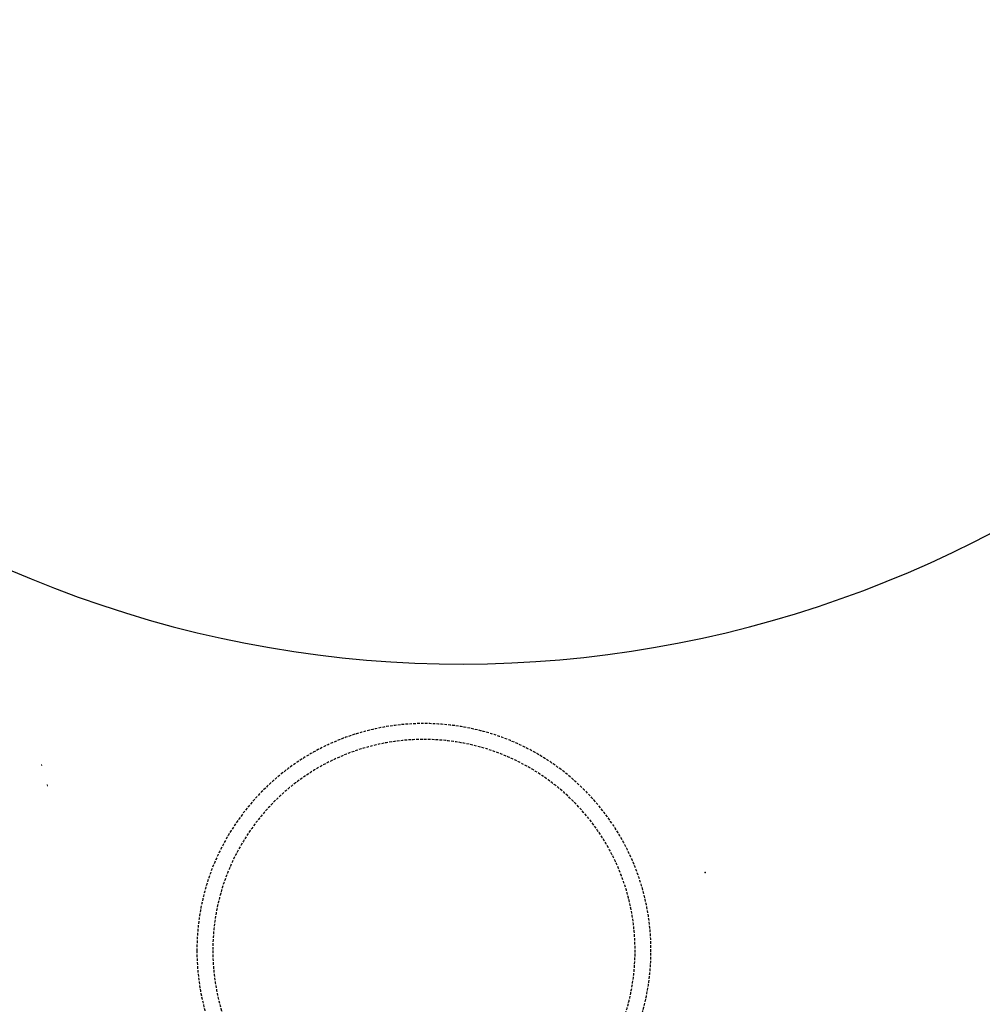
# Model space of a CAD drawing. Header units: millimetres. Extents: x -437 to 139813, y -473 to 90544.
# Tile 76 of 149: x 57795 to 58537, y 68462 to 69221. Entities that reach past the tile are written whole.
import ezdxf

# ---------------------------------------------------------------- set-up
doc = ezdxf.new("R2010")
doc.units = ezdxf.units.MM
doc.linetypes.add('DGN Style 1', pattern=[688.000884, 1.14476, -686.856124])
doc.linetypes.add('HHL_V050', pattern=[3, 2, -1])
doc.layers.add('059 Kader (tekening)', color=253, linetype='Continuous', lineweight=13)
for name, color, linetype in [('B4TM', 3, 'Continuous'), ('CH-00-chairs', 3, 'Continuous'), ('DR-90-points', 31, 'Continuous'), ('Xref', 253, 'Continuous')]:
    doc.layers.add(name, color=color, linetype=linetype)

# ---------------------------------------------------------------- blocks, each defined once
blk = doc.blocks.new('AE1')
at = {"layer": '059 Kader (tekening)', "color": 12, "linetype": 'Continuous', "lineweight": 13}
mesh = blk.add_polyface(dxfattribs=at)
corners = [(0, 0), (1399, 0), (1399, 841), (0, 841)]
mesh.append_faces([[corners[k] for k in face] for face in [(3, 1, 2)]], dxfattribs={"vtx0": -1, "color": 12})
mesh.append_faces([[corners[k] for k in face] for face in [(3, 0, 1)]], dxfattribs={"vtx2": -1, "color": 12})
at = {"layer": '059 Kader (tekening)', "color": 12, "linetype": 'Continuous', "lineweight": 35}
mesh = blk.add_polyface(dxfattribs=at)
corners = [(10, 10), (1389, 10), (1389, 831), (10, 831)]
mesh.append_faces([[corners[k] for k in face] for face in [(0, 2, 3)]], dxfattribs={"vtx0": -1, "color": 12})
mesh.append_faces([[corners[k] for k in face] for face in [(1, 2, 0)]], dxfattribs={"vtx1": -1, "color": 12})
blk = doc.blocks.new('Hocker')
at = {"layer": 'CH-00-chairs', "linetype": 'HHL_V050'}
for radius in [175, 162.75]:
    blk.add_circle((0, -225), radius, dxfattribs=at)
at = {"layer": 'DR-90-points'}
blk.add_point((0, 0.01), dxfattribs=at)
blk = doc.blocks.new('*U288')
at = {"layer": 'B4TM', "xscale": -1, "rotation": 90}
blk.add_blockref('Hocker', (-200, 0), dxfattribs=at)
blk = doc.blocks.new('*U289')
at = {"layer": 'B4TM', "color": 0, "linetype": 'ByBlock', "lineweight": -2, "transparency": 16777216, "rotation": 77.14285714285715}
blk.add_blockref('*U288', (36947.17, 79236.22), dxfattribs=at)

msp = doc.modelspace()

# ---------------------------------------------------------------- linework, layer by layer
at = {"layer": 'B4TM'}
msp.add_arc((58135.45, 69599.25), 875, 166.04739, 122.36936, dxfattribs=at)

# ---------------------------------------------------------------- block references
at = {"layer": 'B4TM', "rotation": 118.3442342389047}
msp.add_blockref('*U289', (145408.28, 73611.15), dxfattribs=at)
at = {"layer": 'Xref', "linetype": 'Continuous', "lineweight": 35, "xscale": 100, "yscale": 100, "zscale": 100}
msp.add_blockref('AE1', (-87, 6444.21), dxfattribs=at)

# ---------------------------------------------------------------- meshes
at = {"layer": 'Xref', "linetype": 'DGN Style 1', "lineweight": 13}
mesh = msp.add_polyface(dxfattribs=at)
corners = [(52913, 85844.21), (67613, 85844.21), (67613, 60044.21), (60263, 60044.21), (41813, 60044.21), (41813, 85844.21), (49313, 85844.21), (49313, 85834.21), (52913, 85834.21)]
mesh.append_faces([[corners[k] for k in face] for face in [(3, 1, 2), (1, 8, 0), (7, 5, 6)]], dxfattribs={"vtx0": -1})
mesh.append_faces([[corners[k] for k in face] for face in [(8, 3, 7), (4, 7, 3)]], dxfattribs={"vtx0": -1, "vtx1": -1})
mesh.append_faces([[corners[k] for k in face] for face in [(3, 8, 1)]], dxfattribs={"vtx0": -1, "vtx1": -1, "vtx2": -1})
mesh.append_faces([[corners[k] for k in face] for face in [(7, 4, 5)]], dxfattribs={"vtx0": -1, "vtx2": -1})

doc.saveas('drawing.dxf')
